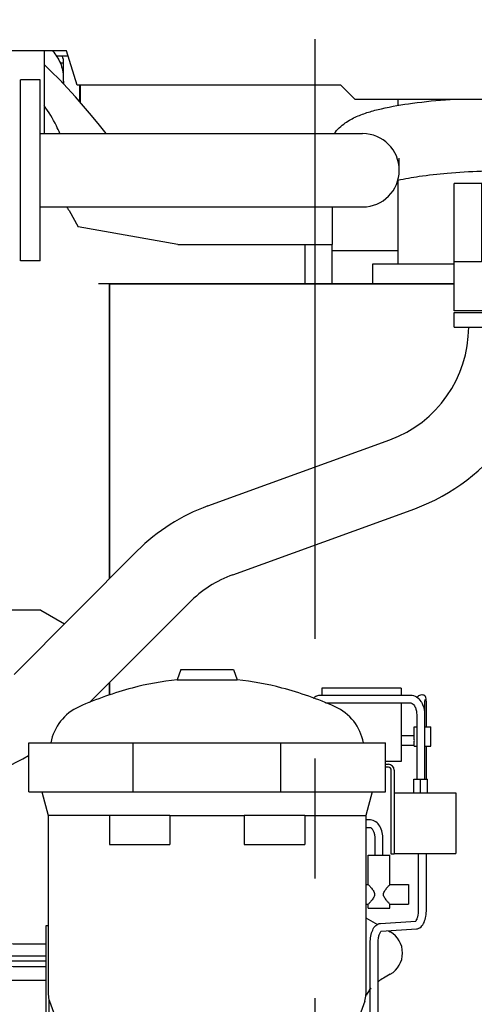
# Model space of a CAD drawing. Header units: millimetres. Extents: x 0 to 1189, y 0 to 841.
# Tile 86 of 131: x 410 to 429, y 491 to 531. Entities that reach past the tile are written whole.
import ezdxf
from ezdxf.enums import TextEntityAlignment as Align

# ---------------------------------------------------------------- set-up
doc = ezdxf.new("R2010")
doc.units = ezdxf.units.MM
doc.header["$LTSCALE"] = 65.395
doc.linetypes.add('CENTER', pattern=[0.6, 0.375, -0.075, 0.075, -0.075])
doc.layers.get('0').update_dxf_attribs({"linetype": 'CONTINUOUS'})
for name, color, linetype in [('25007_060000_IMO-2_SKL_PBL1026', 7, 'CONTINUOUS'), ('25007_060000_IMO-2_SKL_PBL1027', 7, 'CONTINUOUS'), ('25007_060000_IMO-2_SKL_PBL1028', 7, 'CONTINUOUS'), ('25007_060000_IMO-2_SKL_PBL1029', 7, 'CONTINUOUS'), ('25007_060000_IMO-2_SKL_PBL1030', 7, 'CONTINUOUS'), ('25007_060000_IMO-2_SKL_PBL1031', 7, 'CONTINUOUS'), ('25007_060000_IMO-2_SKL_PBL1032', 7, 'CONTINUOUS'), ('25007_060000_IMO-2_SKL_PBL1033', 7, 'CONTINUOUS'), ('25007_060000_IMO-2_SKL_PBL1034', 7, 'CONTINUOUS'), ('25007_060000_IMO-2_SKL_PBL1035', 7, 'CONTINUOUS'), ('25007_060000_IMO-2_SKL_PBL1037', 7, 'CONTINUOUS'), ('25007_060000_IMO-2_SKL_PBL1039', 7, 'CONTINUOUS'), ('25007_060000_IMO-2_SKL_PBL1041', 7, 'CONTINUOUS'), ('25007_060000_IMO-2_SKL_PBL1043', 7, 'CONTINUOUS'), ('25007_060000_IMO-2_SKL_PBL1044', 7, 'CONTINUOUS'), ('25007_060000_IMO-2_SKL_PBL1045', 7, 'CONTINUOUS'), ('25007_060000_TLKGS_KGS_V_ABL851', 7, 'CONTINUOUS'), ('25007_061000_TLKGS_KGS_V_ABL893', 7, 'CONTINUOUS'), ('25007_062000_TLKGS_KGS_TL_V_ABL852', 7, 'CONTINUOUS'), ('25007_116500_03_SIMPLE1_A_ABL1036', 7, 'CONTINUOUS'), ('25007_116500_03_SIMPLE1_T1_A_PBL1071', 7, 'CONTINUOUS'), ('25007_452000_10_SIMPLE1_A_ABL1013', 7, 'CONTINUOUS'), ('25007_452000_10_SIMPLE1_T1_A_PBL1014', 7, 'CONTINUOUS'), ('25007_634500_05_SIMPLE1_A_ABL1010', 7, 'CONTINUOUS'), ('25007_641000_05_SIMPLE1_E_ABL894', 7, 'CONTINUOUS'), ('25007_644000_01_SIMPLE1_C_ABL951', 7, 'CONTINUOUS'), ('25007_644000_01_SIMPLE1_T1_C_PBL952', 7, 'CONTINUOUS'), ('25007_644000_02_SIMPLE1_C_ABL993', 7, 'CONTINUOUS'), ('25007_644000_02_SIMPLE1_T1_C_PBL994', 7, 'CONTINUOUS'), ('25007_724700_04_SIMPLE1_A_ABL853', 7, 'CONTINUOUS'), ('25007_725500_29_SIMPLE1_X#AF1_ABL857', 7, 'CONTINUOUS'), ('25007_728000_05_SIMPLE1_F_ABL863', 7, 'CONTINUOUS'), ('25007_728000_05_SIMPLE1_T1_F_PBL864', 7, 'CONTINUOUS'), ('25007_765000_05_SIMPLE1_T1_X_PBL972', 7, 'CONTINUOUS'), ('25007_765000_05_SIMPLE1_X_ABL971', 7, 'CONTINUOUS'), ('25007_766000_04_SIMPLE1_X_ABL1042', 7, 'CONTINUOUS'), ('25007_833000_15_SIMPLE1_D_ABL859', 7, 'CONTINUOUS'), ('25007_833000_15_SIMPLE1_T1_D_PBL907', 7, 'CONTINUOUS'), ('25007_833000_15_SIMPLE1_T2_D_PBL1073', 7, 'CONTINUOUS'), ('25007_833000_15_SIMPLE1_T7_D_PBL1006', 7, 'CONTINUOUS'), ('25007_833200_01_SIMPLE1_X_ABL855', 7, 'CONTINUOUS'), ('25007_836000_01_SIMPLE1_C_ABL1040', 7, 'CONTINUOUS'), ('25007_884500_27_SIMPLE1_X_ABL1038', 7, 'CONTINUOUS'), ('25087_000000_IMO-2_SKL_PBL1048', 7, 'CONTINUOUS'), ('25087_000000_IMO-2_SKL_PBL1049', 7, 'CONTINUOUS'), ('25087_000000_IMO-2_SKL_PBL1051', 7, 'CONTINUOUS'), ('25087_000000_IMO-2_SKL_PBL1053', 7, 'CONTINUOUS'), ('25087_000000_IMO-2_SKL_PBL1054', 7, 'CONTINUOUS'), ('25087_000000_IMO-2_SKL_PBL1055', 7, 'CONTINUOUS'), ('25087_000000_IMO-2_SKL_PBL1057', 7, 'CONTINUOUS'), ('25087_000000_TLKGS_MARKETING_ABL846', 7, 'CONTINUOUS'), ('25087_000000_TRENNSTELLEN_TLKGS_PBL1046', 7, 'CONTINUOUS'), ('25087_030000_TLKGS_V_ABL847', 7, 'CONTINUOUS'), ('25087_100000_TLKGS_V_ABL1023', 7, 'CONTINUOUS'), ('25087_111000_21_SIMPLE1_A_ABL1024', 7, 'CONTINUOUS'), ('25087_111000_21_SIMPLE1_T1_A_PBL1025', 7, 'CONTINUOUS'), ('25087_111200_24_SIMPLE1_X_ABL1047', 7, 'CONTINUOUS'), ('25087_122000_01_SIMPLE1_D_ABL1050', 7, 'CONTINUOUS'), ('25087_171000_21_SIMPLE1_A_ABL1052', 7, 'CONTINUOUS'), ('25087_700000_TLKGS_V_ABL848', 7, 'CONTINUOUS'), ('25087_727000_27_SIMPLE1_B_ABL849', 7, 'CONTINUOUS'), ('25087_727000_27_SIMPLE1_T1_B_PBL850', 7, 'CONTINUOUS'), ('25087_727200_01_SIMPLE1_X_ABL1056', 7, 'CONTINUOUS'), ('8M25C_GENSET_KPL_GRUNDRAHMEN_ABL933', 7, 'CONTINUOUS'), ('8M25C_GENSET_KPL_VERROHRUNG_ABL866', 7, 'CONTINUOUS'), ('new_view_5_VBL843', 7, 'CONTINUOUS')]:
    doc.layers.add(name, color=color, linetype=linetype)
doc.styles.get("Standard").update_dxf_attribs({"font": 'txt', "width": 0.6})
doc.dimstyles.new('DIMSTYLE_2', dxfattribs={"dimtxt": 3.5, "dimasz": 3.5, "dimexe": 1.8, "dimexo": 0, "dimgap": 0.875, "dimtad": 1, "dimlfac": 25, "dimdsep": 46, "dimtxsty": 'Standard', "dimblk": '_FILLED', "dimblk1": '_FILLED', "dimblk2": '_FILLED', "dimcen": 0.09, "dimadec": 0, "dimazin": 0, "dimtp": 2, "dimtm": 2, "dimtfac": 1, "dimtofl": 0, "dimtmove": 0, "dimatfit": 3, "dimldrblk": '_FILLED', "dimfxl": 1, "dimtolj": 1, "dimarcsym": 0})

# ---------------------------------------------------------------- blocks, each defined once
blk = doc.blocks.new('_FILLED')
at = {"color": 0, "linetype": 'ByBlock'}
blk.add_solid([(0, 0), (-1, 0.167), (-1, -0.167)], dxfattribs=at)
blk = doc.blocks.new('*D10')
at = {"color": 2, "linetype": 'Continuous'}
for p, q in [((371.92, 584.92), (371.92, 596.714)), ((560, 530.6), (560, 596.714)), ((371.92, 594.914), (465.96, 594.914)), ((560, 594.914), (465.96, 594.914))]:
    blk.add_line(p, q, dxfattribs=at)
at = {"color": 2, "linetype": 'Continuous', "xscale": 3.5, "yscale": 3.5, "zscale": 3.5, "rotation": 180}
blk.add_blockref('_FILLED', (371.92, 594.914), dxfattribs=at)
at = {"color": 2, "linetype": 'Continuous', "xscale": 3.5, "yscale": 3.5, "zscale": 3.5}
blk.add_blockref('_FILLED', (560, 594.914), dxfattribs=at)
at = {"color": 2, "linetype": 'Continuous', "width": 0.690476}
blk.add_text('4702', height=3.5, dxfattribs=at).set_placement((465.96, 595.789), align=Align.CENTER)
blk = doc.blocks.new('25087_727000_27_SIMPLE1_T1_B_PBL850', base_point=(472.175, 552.173))
at = {"layer": '25087_727000_27_SIMPLE1_T1_B_PBL850', "color": 7, "linetype": 'Continuous'}
for p, q in [((412.238, 530.121), (406.955, 530.121)), ((412.672, 528.725), (412.238, 530.121)), ((423.463, 528.725), (412.672, 528.725)), ((424.048, 528.14), (423.463, 528.725)), ((429.69, 528.14), (424.048, 528.14))]:
    blk.add_line(p, q, dxfattribs=at)
blk = doc.blocks.new('25087_000000_IMO-2_SKL_PBL1055', base_point=(496.94, 491.1))
at = {"layer": '25087_000000_IMO-2_SKL_PBL1055', "color": 40, "linetype": 'Continuous'}
for p, q in [((414, 508.532), (414, 520.6)), ((414, 520.6), (428.1, 520.6)), ((414, 503.772), (414, 504.284))]:
    blk.add_line(p, q, dxfattribs=at)
blk = doc.blocks.new('25087_727000_27_SIMPLE1_B_ABL849', base_point=(476.275, 519.393))
at = {"layer": '25087_000000_IMO-2_SKL_PBL1055'}
blk.add_blockref('25087_000000_IMO-2_SKL_PBL1055', (496.94, 491.1), dxfattribs=at)
at = {"layer": '25087_727000_27_SIMPLE1_T1_B_PBL850'}
blk.add_blockref('25087_727000_27_SIMPLE1_T1_B_PBL850', (472.175, 552.173), dxfattribs=at)
blk = doc.blocks.new('25087_000000_IMO-2_SKL_PBL1057', base_point=(496.94, 491.1))
at = {"layer": '25087_000000_IMO-2_SKL_PBL1057', "color": 40, "linetype": 'Continuous'}
for p, q in [((414, 508.532), (414, 520.6)), ((414, 520.6), (428.1, 520.6)), ((414, 503.772), (414, 504.284))]:
    blk.add_line(p, q, dxfattribs=at)
blk = doc.blocks.new('25087_727200_01_SIMPLE1_X_ABL1056', base_point=(496.94, 494.3801))
at = {"layer": '25087_000000_IMO-2_SKL_PBL1057'}
blk.add_blockref('25087_000000_IMO-2_SKL_PBL1057', (496.94, 491.1), dxfattribs=at)
blk = doc.blocks.new('25087_700000_TLKGS_V_ABL848', base_point=(476.275, 519.393))
at = {"layer": '25087_727000_27_SIMPLE1_B_ABL849'}
blk.add_blockref('25087_727000_27_SIMPLE1_B_ABL849', (476.275, 519.393), dxfattribs=at)
at = {"layer": '25087_727200_01_SIMPLE1_X_ABL1056'}
blk.add_blockref('25087_727200_01_SIMPLE1_X_ABL1056', (496.94, 494.38), dxfattribs=at)
blk = doc.blocks.new('25087_111000_21_SIMPLE1_T1_A_PBL1025', base_point=(497.3, 491.1))
at = {"layer": '25087_111000_21_SIMPLE1_T1_A_PBL1025', "color": 7, "linetype": 'Continuous'}
for p, q in [((414, 520.6), (414, 508.532)), ((428.1, 520.6), (414, 520.6)), ((414, 504.284), (414, 503.772))]:
    blk.add_line(p, q, dxfattribs=at)
blk = doc.blocks.new('25087_111000_21_SIMPLE1_A_ABL1024', base_point=(497.3, 494.38))
at = {"layer": '25087_111000_21_SIMPLE1_T1_A_PBL1025'}
blk.add_blockref('25087_111000_21_SIMPLE1_T1_A_PBL1025', (497.3, 491.1), dxfattribs=at)
blk = doc.blocks.new('25087_000000_IMO-2_SKL_PBL1048', base_point=(496.94, 491.1))
at = {"layer": '25087_000000_IMO-2_SKL_PBL1048', "color": 40, "linetype": 'Continuous'}
for p, q in [((414, 508.532), (414, 520.6)), ((414, 520.6), (428.1, 520.6)), ((414, 503.772), (414, 504.284))]:
    blk.add_line(p, q, dxfattribs=at)
blk = doc.blocks.new('25087_111200_24_SIMPLE1_X_ABL1047', base_point=(496.94, 491.1))
at = {"layer": '25087_000000_IMO-2_SKL_PBL1048'}
blk.add_blockref('25087_000000_IMO-2_SKL_PBL1048', (496.94, 491.1), dxfattribs=at)
blk = doc.blocks.new('25087_000000_IMO-2_SKL_PBL1051', base_point=(496.94, 491.1))
at = {"layer": '25087_000000_IMO-2_SKL_PBL1051', "color": 40, "linetype": 'Continuous'}
for p, q in [((414, 508.532), (414, 520.6)), ((414, 520.6), (428.1, 520.6)), ((414, 503.772), (414, 504.284))]:
    blk.add_line(p, q, dxfattribs=at)
blk = doc.blocks.new('25087_122000_01_SIMPLE1_D_ABL1050', base_point=(496.94, 491.1))
at = {"layer": '25087_000000_IMO-2_SKL_PBL1051'}
blk.add_blockref('25087_000000_IMO-2_SKL_PBL1051', (496.94, 491.1), dxfattribs=at)
blk = doc.blocks.new('25087_000000_IMO-2_SKL_PBL1053', base_point=(496.94, 491.1))
at = {"layer": '25087_000000_IMO-2_SKL_PBL1053', "color": 40, "linetype": 'Continuous'}
for p, q in [((414, 508.532), (414, 520.6)), ((414, 520.6), (428.1, 520.6)), ((414, 503.772), (414, 504.284))]:
    blk.add_line(p, q, dxfattribs=at)
blk = doc.blocks.new('25087_171000_21_SIMPLE1_A_ABL1052', base_point=(496.94, 494.38))
at = {"layer": '25087_000000_IMO-2_SKL_PBL1053'}
blk.add_blockref('25087_000000_IMO-2_SKL_PBL1053', (496.94, 491.1), dxfattribs=at)
blk = doc.blocks.new('25087_100000_TLKGS_V_ABL1023', base_point=(497.3, 494.3801))
at = {"layer": '25087_111000_21_SIMPLE1_A_ABL1024'}
blk.add_blockref('25087_111000_21_SIMPLE1_A_ABL1024', (497.3, 494.3801), dxfattribs=at)
at = {"layer": '25087_111200_24_SIMPLE1_X_ABL1047'}
blk.add_blockref('25087_111200_24_SIMPLE1_X_ABL1047', (496.94, 491.1), dxfattribs=at)
at = {"layer": '25087_122000_01_SIMPLE1_D_ABL1050'}
blk.add_blockref('25087_122000_01_SIMPLE1_D_ABL1050', (496.94, 491.1), dxfattribs=at)
at = {"layer": '25087_171000_21_SIMPLE1_A_ABL1052'}
blk.add_blockref('25087_171000_21_SIMPLE1_A_ABL1052', (496.94, 494.3801), dxfattribs=at)
blk = doc.blocks.new('25087_030000_TLKGS_V_ABL847', base_point=(476.635, 519.393))
at = {"layer": '25087_100000_TLKGS_V_ABL1023'}
blk.add_blockref('25087_100000_TLKGS_V_ABL1023', (497.3, 494.38), dxfattribs=at)
at = {"layer": '25087_700000_TLKGS_V_ABL848'}
blk.add_blockref('25087_700000_TLKGS_V_ABL848', (476.275, 519.393), dxfattribs=at)
blk = doc.blocks.new('25007_060000_IMO-2_SKL_PBL1035', base_point=(431.1, 491.1))
at = {"layer": '25007_060000_IMO-2_SKL_PBL1035', "color": 40, "linetype": 'Continuous'}
for p, q in [((414, 508.532), (414, 520.6)), ((414, 520.6), (428.1, 520.6)), ((414, 503.772), (414, 504.284))]:
    blk.add_line(p, q, dxfattribs=at)
blk = doc.blocks.new('25007_724700_04_SIMPLE1_A_ABL853', base_point=(400.861, 505.421))
at = {"layer": '25007_060000_IMO-2_SKL_PBL1035'}
blk.add_blockref('25007_060000_IMO-2_SKL_PBL1035', (431.1, 491.1), dxfattribs=at)
blk = doc.blocks.new('25007_060000_IMO-2_SKL_PBL1033', base_point=(431.1, 491.1))
at = {"layer": '25007_060000_IMO-2_SKL_PBL1033', "color": 40, "linetype": 'Continuous'}
for p, q in [((414, 508.532), (414, 520.6)), ((414, 520.6), (428.1, 520.6)), ((414, 503.772), (414, 504.284))]:
    blk.add_line(p, q, dxfattribs=at)
blk = doc.blocks.new('25007_833200_01_SIMPLE1_X_ABL855', base_point=(414.527, 491.1))
at = {"layer": '25007_060000_IMO-2_SKL_PBL1033'}
blk.add_blockref('25007_060000_IMO-2_SKL_PBL1033', (431.1, 491.1), dxfattribs=at)
blk = doc.blocks.new('25007_060000_IMO-2_SKL_PBL1032', base_point=(431.1, 491.1))
at = {"layer": '25007_060000_IMO-2_SKL_PBL1032', "color": 40, "linetype": 'Continuous'}
for p, q in [((414, 508.532), (414, 520.6)), ((414, 520.6), (428.1, 520.6)), ((414, 503.772), (414, 504.284))]:
    blk.add_line(p, q, dxfattribs=at)
blk = doc.blocks.new('25007_725500_29_SIMPLE1_X#AF1_ABL857', base_point=(409.171, 519.239))
at = {"layer": '25007_060000_IMO-2_SKL_PBL1032'}
blk.add_blockref('25007_060000_IMO-2_SKL_PBL1032', (431.1, 491.1), dxfattribs=at)
blk = doc.blocks.new('25007_833000_15_SIMPLE1_T1_D_PBL907', base_point=(415.05, 508.696))
at = {"layer": '25007_833000_15_SIMPLE1_T1_D_PBL907', "color": 7, "linetype": 'Continuous'}
for p, q in [((428.1, 518.816), (428.1, 519.416)), ((428.1, 519.416), (432.3, 519.416)), ((428.1, 518.816), (432.3, 518.816)), ((418.028, 511.513), (425.472, 514.215)), ((419.052, 508.693), (426.496, 511.395)), ((410.093, 504.616), (415.131, 509.666)), ((413.179, 503.46), (417.255, 507.547))]:
    blk.add_line(p, q, dxfattribs=at)
for centre, radius, start, end in [((423.8, 518.821), 4.9, 289.9548, 359.9405), ((423.8, 518.821), 7.9, 289.9548, 359.9631), ((420.724, 504.087), 7.9, 109.9548, 135.0723), ((420.724, 504.087), 4.9, 109.9548, 135.0723), ((406.624, 508.076), 7.9, 270, 300.8558)]:
    blk.add_arc(centre, radius, start, end, dxfattribs=at)
blk = doc.blocks.new('25007_833000_15_SIMPLE1_T7_D_PBL1006', base_point=(420.78, 525.24))
at = {"layer": '25007_833000_15_SIMPLE1_T7_D_PBL1006', "color": 7, "linetype": 'Continuous'}
for p, q in [((410.36, 521.54), (410.36, 528.94)), ((411.16, 528.94), (410.36, 528.94)), ((411.16, 521.54), (411.16, 528.94)), ((411.16, 526.74), (424.36, 526.74)), ((425.86, 525.24), (425.86, 525.732)), ((411.16, 523.74), (424.36, 523.74)), ((411.16, 521.54), (410.36, 521.54))]:
    blk.add_line(p, q, dxfattribs=at)
blk.add_arc((424.36, 525.24), 1.5, 270, 90, dxfattribs=at)
for points, knots in [([(423.197, 526.74), (423.321, 526.909), (423.608, 527.179), (424.101, 527.446), (424.604, 527.628), (425.366, 527.827), (426.482, 528.011), (427.424, 528.103), (427.938, 528.141)], [0, 0, 0, 0, 0.123782, 0.228956, 0.330665, 0.439729, 0.694982, 1, 1, 1, 1]), ([(425.795, 524.835), (426.083, 524.902), (426.759, 525.016), (428.36, 525.188), (429.674, 525.236), (430.6, 525.24)], [0, 0, 0, 0, 0.184223, 0.424856, 1, 1, 1, 1])]:
    blk.add_open_spline(points, degree=3, knots=knots, dxfattribs=at)
blk = doc.blocks.new('25007_060000_IMO-2_SKL_PBL1034', base_point=(431.1, 491.1))
at = {"layer": '25007_060000_IMO-2_SKL_PBL1034', "color": 40, "linetype": 'Continuous'}
for p, q in [((414, 508.532), (414, 520.6)), ((414, 520.6), (428.1, 520.6)), ((414, 503.772), (414, 504.284))]:
    blk.add_line(p, q, dxfattribs=at)
blk = doc.blocks.new('25007_833000_15_SIMPLE1_T2_D_PBL1073', base_point=(430.2, 522.096))
at = {"layer": '25007_833000_15_SIMPLE1_T2_D_PBL1073', "color": 7, "linetype": 'Continuous'}
for p, q in [((428.1, 519.496), (428.1, 524.696)), ((432.3, 524.696), (428.1, 524.696)), ((429.22, 524.696), (429.22, 521.496)), ((432.3, 519.496), (432.3, 524.696)), ((429.22, 521.496), (428.1, 521.496)), ((432.3, 519.496), (428.1, 519.496))]:
    blk.add_line(p, q, dxfattribs=at)
blk = doc.blocks.new('25007_833000_15_SIMPLE1_D_ABL859', base_point=(415.74, 495.27))
at = {"layer": '25007_060000_IMO-2_SKL_PBL1034'}
blk.add_blockref('25007_060000_IMO-2_SKL_PBL1034', (431.1, 491.1), dxfattribs=at)
at = {"layer": '25007_833000_15_SIMPLE1_T1_D_PBL907'}
blk.add_blockref('25007_833000_15_SIMPLE1_T1_D_PBL907', (415.05, 508.696), dxfattribs=at)
at = {"layer": '25007_833000_15_SIMPLE1_T2_D_PBL1073'}
blk.add_blockref('25007_833000_15_SIMPLE1_T2_D_PBL1073', (430.2, 522.096), dxfattribs=at)
at = {"layer": '25007_833000_15_SIMPLE1_T7_D_PBL1006'}
blk.add_blockref('25007_833000_15_SIMPLE1_T7_D_PBL1006', (420.78, 525.24), dxfattribs=at)
blk = doc.blocks.new('25007_728000_05_SIMPLE1_T1_F_PBL864', base_point=(403.219, 517.858))
at = {"layer": '25007_728000_05_SIMPLE1_T1_F_PBL864', "color": 7, "linetype": 'Continuous'}
for p, q in [((411.32, 530.121), (411.32, 526.74)), ((412.105, 529.028), (412.11, 528.78)), ((413.856, 526.74), (413.584, 527.082)), ((423.118, 523.74), (423.118, 522.2)), ((412.343, 523.589), (412.714, 522.921)), ((416.8, 522.2), (412.714, 522.921)), ((416.8, 522.2), (416.92, 522.2)), ((416.92, 522.2), (423.118, 522.2)), ((422, 520.6), (422, 522.2)), ((423.118, 520.6), (423.118, 522.2)), ((414, 520.6), (413.541, 520.6)), ((411.184, 507.24), (406, 507.24)), ((411.184, 507.24), (412.153, 506.681))]:
    blk.add_line(p, q, dxfattribs=at)
blk.add_lwpolyline([(413.584, 527.082), (413.266, 527.475), (412.938, 527.864), (412.608, 528.242), (412.277, 528.605), (411.944, 528.954), (411.614, 529.284), (411.32, 529.562)], dxfattribs=at)
blk.add_arc((405.346, 519.711), 8, 29, 30.1436, dxfattribs=at)
for points, knots in [([(411.662, 530.122), (411.799, 529.978), (412.021, 529.632), (412.102, 529.229), (412.105, 529.028)], [0, 0, 0, 0, 0.497757, 1, 1, 1, 1]), ([(411.964, 526.741), (411.92, 526.849), (411.741, 527.249), (411.511, 527.626), (411.32, 527.884)], [0, 0, 0, 0, 0.266822, 1, 1, 1, 1])]:
    blk.add_open_spline(points, degree=3, knots=knots, dxfattribs=at)
blk = doc.blocks.new('25007_060000_IMO-2_SKL_PBL1044', base_point=(431.1, 491.1))
at = {"layer": '25007_060000_IMO-2_SKL_PBL1044', "color": 40, "linetype": 'Continuous'}
for p, q in [((414, 508.532), (414, 520.6)), ((414, 520.6), (428.1, 520.6)), ((414, 503.772), (414, 504.284))]:
    blk.add_line(p, q, dxfattribs=at)
blk = doc.blocks.new('25007_728000_05_SIMPLE1_F_ABL863', base_point=(415.76, 496.9))
at = {"layer": '25007_060000_IMO-2_SKL_PBL1044'}
blk.add_blockref('25007_060000_IMO-2_SKL_PBL1044', (431.1, 491.1), dxfattribs=at)
at = {"layer": '25007_728000_05_SIMPLE1_T1_F_PBL864'}
blk.add_blockref('25007_728000_05_SIMPLE1_T1_F_PBL864', (403.219, 517.858), dxfattribs=at)
blk = doc.blocks.new('25007_060000_IMO-2_SKL_PBL1037', base_point=(431.1, 491.1))
at = {"layer": '25007_060000_IMO-2_SKL_PBL1037', "color": 40, "linetype": 'Continuous'}
for p, q in [((414, 508.532), (414, 520.6)), ((414, 520.6), (428.1, 520.6)), ((414, 503.772), (414, 504.284))]:
    blk.add_line(p, q, dxfattribs=at)
blk = doc.blocks.new('25007_116500_03_SIMPLE1_T1_A_PBL1071', base_point=(427.353, 536.2))
at = {"layer": '25007_116500_03_SIMPLE1_T1_A_PBL1071', "color": 7, "linetype": 'Continuous'}
for p, q in [((429.69, 551.8), (429.946, 551.8)), ((429.69, 551), (429.946, 551)), ((425.801, 528.14), (425.801, 527.891)), ((429.401, 525.216), (429.401, 524.696)), ((425.801, 524.835), (425.801, 521.4)), ((424.76, 521.4), (424.76, 520.6)), ((428.1, 521.4), (424.76, 521.4))]:
    blk.add_line(p, q, dxfattribs=at)
blk = doc.blocks.new('25007_116500_03_SIMPLE1_A_ABL1036', base_point=(431.1, 507.16))
at = {"layer": '25007_060000_IMO-2_SKL_PBL1037'}
blk.add_blockref('25007_060000_IMO-2_SKL_PBL1037', (431.1, 491.1), dxfattribs=at)
at = {"layer": '25007_116500_03_SIMPLE1_T1_A_PBL1071'}
blk.add_blockref('25007_116500_03_SIMPLE1_T1_A_PBL1071', (427.3528, 536.2), dxfattribs=at)
blk = doc.blocks.new('25007_062000_TLKGS_KGS_TL_V_ABL852', base_point=(400.861, 519.239))
at = {"layer": '25007_116500_03_SIMPLE1_A_ABL1036'}
blk.add_blockref('25007_116500_03_SIMPLE1_A_ABL1036', (431.1, 507.16), dxfattribs=at)
at = {"layer": '25007_724700_04_SIMPLE1_A_ABL853'}
blk.add_blockref('25007_724700_04_SIMPLE1_A_ABL853', (400.861, 505.421), dxfattribs=at)
at = {"layer": '25007_725500_29_SIMPLE1_X#AF1_ABL857'}
blk.add_blockref('25007_725500_29_SIMPLE1_X#AF1_ABL857', (409.171, 519.239), dxfattribs=at)
at = {"layer": '25007_728000_05_SIMPLE1_F_ABL863'}
blk.add_blockref('25007_728000_05_SIMPLE1_F_ABL863', (415.76, 496.9), dxfattribs=at)
at = {"layer": '25007_833000_15_SIMPLE1_D_ABL859'}
blk.add_blockref('25007_833000_15_SIMPLE1_D_ABL859', (415.74, 495.27), dxfattribs=at)
at = {"layer": '25007_833200_01_SIMPLE1_X_ABL855'}
blk.add_blockref('25007_833200_01_SIMPLE1_X_ABL855', (414.527, 491.1), dxfattribs=at)
blk = doc.blocks.new('25007_060000_IMO-2_SKL_PBL1029', base_point=(431.1, 491.1))
at = {"layer": '25007_060000_IMO-2_SKL_PBL1029', "color": 40, "linetype": 'Continuous'}
for p, q in [((414, 508.532), (414, 520.6)), ((414, 520.6), (428.1, 520.6)), ((414, 503.772), (414, 504.284))]:
    blk.add_line(p, q, dxfattribs=at)
blk = doc.blocks.new('25007_641000_05_SIMPLE1_E_ABL894', base_point=(421.7, 491.1))
at = {"layer": '25007_060000_IMO-2_SKL_PBL1029'}
blk.add_blockref('25007_060000_IMO-2_SKL_PBL1029', (431.1, 491.1), dxfattribs=at)
blk = doc.blocks.new('25007_644000_01_SIMPLE1_T1_C_PBL952', base_point=(407.782, 486.811))
at = {"layer": '25007_644000_01_SIMPLE1_T1_C_PBL952', "color": 7, "linetype": 'Continuous'}
for p, q in [((407.94, 492.744), (407.935, 492.747)), ((411.52, 490.296), (411.52, 485.856)), ((411.52, 490.296), (411.885, 490.296)), ((409.9, 489.447), (409.9, 489.785)), ((411.4, 485.856), (411.4, 489.312)), ((411.4, 489.312), (411.52, 489.312)), ((410.12, 488.81), (411.4, 488.81)), ((409.573, 488.072), (411.4, 488.072)), ((409.312, 487.505), (409.239, 487.544)), ((409.575, 487.616), (409.369, 487.727)), ((410.312, 487.427), (411.4, 487.427)), ((410.312, 487.173), (411.4, 487.173)), ((404.22, 484.242), (404.22, 486.616)), ((409.232, 486.765), (409.312, 486.765)), ((410.312, 486.765), (411.4, 486.765)), ((404.78, 484.362), (404.78, 486.357)), ((407.88, 480.952), (407.88, 486.467)), ((404.22, 483.272), (404.22, 483.842)), ((403.685, 483.704), (404.22, 483.519)), ((404.78, 483.447), (404.78, 483.722)), ((404.86, 483.482), (404.86, 483.62)), ((404.22, 483.272), (404.741, 483.272)), ((404.78, 483.002), (404.78, 483.239)), ((404.86, 483.082), (404.86, 483.193)), ((407.745, 481.125), (407.745, 482.781)), ((407.745, 481.392), (407.88, 481.392)), ((407.88, 480.952), (408.432, 480.952))]:
    blk.add_line(p, q, dxfattribs=at)
for centre, radius, start, end in [((406.291, 489.328), 3.794, 58.1663, 64.2327), ((406.848, 489.784), 3.052, 0.0145, 9.6361), ((452.051, 483.49), 47.192, 176.5834, 178.9434), ((448.127, 483.579), 43.268, 178.9654, 179.1267), ((441.02, 483.619), 36.16, 179.8398, 179.9989), ((406.865, 481.122), 0.88, 343.7326, 360)]:
    blk.add_arc(centre, radius, start, end, dxfattribs=at)
for points, knots in [([(409.021, 487.615), (409.295, 487.908), (409.742, 488.59), (409.9, 489.392), (409.9, 489.785)], [0, 0, 0, 0, 0.505883, 1, 1, 1, 1]), ([(409.238, 487.532), (409.448, 487.806), (409.783, 488.419), (409.9, 489.108), (409.9, 489.447)], [0, 0, 0, 0, 0.504535, 1, 1, 1, 1]), ([(409.847, 488.908), (409.902, 488.861), (409.997, 488.818), (410.095, 488.81), (410.12, 488.81)], [0, 0, 0, 0, 0.744391, 1, 1, 1, 1]), ([(404.041, 487.062), (404.356, 486.857), (405.057, 486.538), (405.818, 486.432), (406.2, 486.432)], [0, 0, 0, 0, 0.495924, 1, 1, 1, 1]), ([(406.2, 486.432), (406.598, 486.432), (407.391, 486.547), (408.116, 486.893), (408.438, 487.114)], [0, 0, 0, 0, 0.504405, 1, 1, 1, 1]), ([(403.68, 486.991), (404.022, 486.703), (404.83, 486.247), (405.742, 486.093), (406.2, 486.093)], [0, 0, 0, 0, 0.494272, 1, 1, 1, 1]), ([(406.2, 486.093), (406.598, 486.093), (407.391, 486.209), (408.116, 486.555), (408.438, 486.776)], [0, 0, 0, 0, 0.504405, 1, 1, 1, 1]), ([(407.745, 482.781), (407.745, 483.036), (407.733, 484.228), (407.676, 485.419), (407.606, 486.353)], [0, 0, 0, 0, 0.214725, 1, 1, 1, 1])]:
    blk.add_open_spline(points, degree=3, knots=knots, dxfattribs=at)
blk = doc.blocks.new('25007_060000_IMO-2_SKL_PBL1030', base_point=(431.1, 491.1))
at = {"layer": '25007_060000_IMO-2_SKL_PBL1030', "color": 40, "linetype": 'Continuous'}
for p, q in [((414, 508.532), (414, 520.6)), ((414, 520.6), (428.1, 520.6)), ((414, 503.772), (414, 504.284))]:
    blk.add_line(p, q, dxfattribs=at)
blk = doc.blocks.new('25007_644000_01_SIMPLE1_C_ABL951', base_point=(425.94, 491.1))
at = {"layer": '25007_060000_IMO-2_SKL_PBL1030'}
blk.add_blockref('25007_060000_IMO-2_SKL_PBL1030', (431.1, 491.1), dxfattribs=at)
at = {"layer": '25007_644000_01_SIMPLE1_T1_C_PBL952'}
blk.add_blockref('25007_644000_01_SIMPLE1_T1_C_PBL952', (407.782, 486.811), dxfattribs=at)
blk = doc.blocks.new('25007_765000_05_SIMPLE1_T1_X_PBL972', base_point=(418.702, 489.956))
at = {"layer": '25007_765000_05_SIMPLE1_T1_X_PBL972', "color": 7, "linetype": 'Continuous'}
for p, q in [((416.912, 504.816), (416.76, 504.392)), ((416.912, 504.816), (419.072, 504.816)), ((419.072, 504.816), (419.224, 504.392)), ((416.76, 504.392), (419.224, 504.392)), ((422.692, 504.051), (422.692, 503.767)), ((425.932, 504.051), (422.692, 504.051)), ((425.932, 504.051), (425.932, 503.767)), ((422.643, 503.767), (426.321, 503.767)), ((426.783, 503.774), (426.727, 503.768)), ((426.797, 503.775), (426.783, 503.774)), ((422.838, 503.447), (426.321, 503.447)), ((425.932, 503.447), (425.932, 501.056)), ((426.572, 502.967), (426.572, 500.327)), ((426.892, 502.969), (426.892, 500.327)), ((426.972, 502.476), (426.972, 502.975)), ((426.472, 501.956), (426.472, 502.476)), ((426.472, 502.476), (426.572, 502.476)), ((426.892, 502.476), (427.152, 502.476)), ((427.152, 501.676), (427.152, 502.476)), ((425.932, 502.116), (426.472, 502.116)), ((410.692, 499.816), (410.692, 501.816)), ((410.692, 501.816), (425.292, 501.816)), ((414.968, 499.816), (414.968, 501.816)), ((421.016, 499.816), (421.016, 501.816)), ((425.292, 499.816), (425.292, 501.816)), ((425.932, 501.716), (426.472, 501.716)), ((426.472, 501.676), (426.472, 501.876)), ((426.472, 501.676), (426.572, 501.676)), ((426.892, 501.676), (427.152, 501.676)), ((426.972, 500.327), (426.972, 501.676)), ((425.932, 501.056), (425.292, 501.056)), ((425.292, 500.936), (425.412, 500.936)), ((425.412, 500.816), (425.292, 500.816)), ((425.532, 497.256), (425.532, 500.696)), ((425.652, 500.696), (425.652, 497.256)), ((426.452, 499.767), (426.452, 500.327)), ((426.452, 500.327), (427.012, 500.327)), ((426.732, 499.767), (426.732, 500.327)), ((427.012, 499.767), (427.012, 500.327)), ((410.692, 499.816), (425.292, 499.816)), ((411.232, 499.816), (411.492, 498.846)), ((424.752, 499.816), (424.492, 498.846)), ((425.652, 499.767), (428.172, 499.767)), ((428.172, 499.767), (428.172, 497.287)), ((411.492, 498.846), (411.492, 491.518)), ((413.992, 498.846), (411.492, 498.846)), ((413.992, 498.856), (413.992, 497.656)), ((413.992, 498.856), (416.461, 498.856)), ((416.473, 498.846), (416.461, 498.856)), ((416.473, 498.846), (416.473, 497.656)), ((416.473, 498.846), (419.511, 498.846)), ((419.523, 498.856), (419.511, 498.846)), ((419.511, 498.846), (419.511, 497.656)), ((419.523, 498.856), (421.992, 498.856)), ((421.992, 498.856), (421.992, 497.656)), ((421.992, 498.846), (424.492, 498.846)), ((424.492, 498.846), (424.492, 491.518)), ((424.683, 498.66), (424.492, 498.662)), ((424.68, 498.34), (424.492, 498.342)), ((413.992, 497.656), (416.473, 497.656)), ((419.511, 497.656), (421.992, 497.656)), ((424.872, 497.216), (424.872, 497.86)), ((425.192, 497.216), (425.192, 497.86)), ((424.592, 496.016), (424.592, 497.216)), ((424.592, 497.216), (425.472, 497.216)), ((425.472, 496.016), (425.472, 497.216)), ((425.652, 497.256), (425.532, 497.256)), ((425.652, 497.287), (428.172, 497.287)), ((426.652, 494.999), (426.652, 497.287)), ((426.972, 494.999), (426.972, 497.287)), ((424.492, 496.016), (424.592, 496.016)), ((425.472, 496.016), (426.232, 496.016)), ((426.232, 496.016), (426.232, 495.216)), ((424.492, 495.216), (424.592, 495.216)), ((424.592, 495.056), (424.592, 495.216)), ((425.472, 495.056), (425.472, 495.216)), ((425.472, 495.216), (426.232, 495.216)), ((424.592, 495.056), (425.472, 495.056)), ((424.492, 494.658), (424.961, 494.388)), ((425.086, 494.428), (426.538, 494.519)), ((425.116, 494.109), (426.558, 494.2)), ((425.413, 494.128), (425.491, 494.082)), ((424.672, 488.532), (424.672, 493.628)), ((424.992, 488.532), (424.992, 493.628)), ((425.492, 492.35), (425.207, 492.185)), ((411.54, 491.245), (411.963, 490.08)), ((424.444, 491.245), (424.021, 490.08))]:
    blk.add_line(p, q, dxfattribs=at)
for centre, radius, start, end in [((417.992, 492.461), 11.995, 95.8954, 104.8001), ((417.992, 492.461), 11.995, 75.1999, 84.1046), ((418.586, 490.213), 14.32, 104.8001, 114.0262), ((417.398, 490.213), 14.32, 65.9738, 75.1999), ((413.578, 501.447), 2.02, 114.0262, 169.4728), ((422.406, 501.447), 2.02, 10.5272, 65.9738), ((426.113, 503.1), 0.432, 32.3628, 32.9543), ((425.412, 500.696), 0.24, 0, 90), ((425.412, 500.696), 0.12, 0, 90), ((424.992, 493.216), 1, 300, 60.0419), ((426.207, 490.453), 2, 120, 126.9449), ((412.292, 491.518), 0.8, 180, 199.9645), ((423.692, 491.518), 0.8, 340.0355, 360), ((426.207, 490.453), 2, 138.8095, 148.706)]:
    blk.add_arc(centre, radius, start, end, dxfattribs=at)
blk.add_ellipse((426.133, 501.916), major_axis=(0.346, 0), ratio=0.57735, start_param=6.08285, end_param=6.48352, dxfattribs=at)
for points, knots in [([(422.339, 503.648), (422.381, 503.684), (422.477, 503.745), (422.589, 503.767), (422.643, 503.767)], [0, 0, 0, 0, 0.505773, 1, 1, 1, 1]), ([(426.321, 503.767), (426.404, 503.767), (426.577, 503.713), (426.697, 503.583), (426.745, 503.509)], [0, 0, 0, 0, 0.485406, 1, 1, 1, 1]), ([(426.727, 503.768), (426.698, 503.765), (426.643, 503.743), (426.607, 503.696), (426.596, 503.67)], [0, 0, 0, 0, 0.506084, 1, 1, 1, 1]), ([(426.972, 502.975), (426.972, 503.071), (426.972, 503.209), (426.969, 503.382), (426.968, 503.484), (426.965, 503.561), (426.963, 503.636), (426.932, 503.735), (426.845, 503.776), (426.797, 503.775)], [0, 0, 0, 0, 0.325534, 0.466489, 0.582853, 0.66946, 0.727947, 0.838178, 1, 1, 1, 1]), ([(426.901, 503.582), (426.903, 503.602), (426.896, 503.502), (426.897, 503.461), (426.894, 503.338), (426.893, 503.182), (426.892, 503.042), (426.892, 502.969)], [0, 0, 0, 0, 0.098203, 0.199508, 0.326828, 0.64096, 1, 1, 1, 1]), ([(426.321, 503.447), (426.332, 503.447), (426.399, 503.436), (426.449, 503.378), (426.478, 503.331)], [0, 0, 0, 0, 0.168402, 1, 1, 1, 1]), ([(426.478, 503.331), (426.493, 503.307), (426.551, 503.195), (426.572, 503.066), (426.572, 502.967)], [0, 0, 0, 0, 0.221535, 1, 1, 1, 1]), ([(426.745, 503.509), (426.769, 503.471), (426.857, 503.304), (426.892, 503.111), (426.892, 502.967)], [0, 0, 0, 0, 0.238432, 1, 1, 1, 1]), ([(424.872, 497.86), (424.872, 497.986), (424.844, 498.159), (424.743, 498.31), (424.694, 498.34), (424.68, 498.34)], [0, 0, 0, 0, 0.703964, 0.919294, 1, 1, 1, 1]), ([(425.192, 497.86), (425.192, 497.958), (425.171, 498.148), (425.078, 498.403), (424.918, 498.601), (424.759, 498.659), (424.683, 498.66)], [0, 0, 0, 0, 0.284257, 0.546251, 0.780028, 1, 1, 1, 1]), ([(424.592, 496.016), (424.603, 496.004), (424.639, 495.964), (424.708, 495.884), (424.798, 495.773), (424.849, 495.671), (424.849, 495.616)], [0, 0, 0, 0, 0.097647, 0.339837, 0.655065, 1, 1, 1, 1]), ([(425.215, 495.616), (425.215, 495.671), (425.266, 495.773), (425.356, 495.884), (425.425, 495.964), (425.461, 496.004), (425.472, 496.016)], [0, 0, 0, 0, 0.344935, 0.660164, 0.902353, 1, 1, 1, 1]), ([(424.849, 495.616), (424.849, 495.561), (424.798, 495.459), (424.708, 495.348), (424.639, 495.268), (424.603, 495.228), (424.592, 495.216)], [0, 0, 0, 0, 0.344935, 0.660163, 0.902353, 1, 1, 1, 1]), ([(425.472, 495.216), (425.461, 495.228), (425.425, 495.268), (425.356, 495.348), (425.266, 495.459), (425.215, 495.561), (425.215, 495.616)], [0, 0, 0, 0, 0.097647, 0.339837, 0.655065, 1, 1, 1, 1]), ([(426.533, 494.523), (426.55, 494.539), (426.582, 494.595), (426.637, 494.751), (426.652, 494.896), (426.652, 494.999)], [0, 0, 0, 0, 0.140371, 0.378355, 1, 1, 1, 1]), ([(426.558, 494.2), (426.628, 494.204), (426.768, 494.275), (426.888, 494.477), (426.957, 494.723), (426.972, 494.904), (426.972, 494.999)], [0, 0, 0, 0, 0.215561, 0.442948, 0.706961, 1, 1, 1, 1]), ([(424.672, 493.628), (424.672, 493.723), (424.687, 493.904), (424.756, 494.151), (424.876, 494.352), (425.016, 494.423), (425.086, 494.428)], [0, 0, 0, 0, 0.293041, 0.557055, 0.784441, 1, 1, 1, 1]), ([(426.527, 494.517), (426.528, 494.518), (426.53, 494.52), (426.532, 494.522), (426.533, 494.523)], [0, 0, 0, 0, 0.411214, 1, 1, 1, 1]), ([(424.992, 493.628), (424.992, 493.688), (424.999, 493.801), (425.03, 493.952), (425.072, 494.053), (425.104, 494.102), (425.118, 494.111)], [0, 0, 0, 0, 0.352594, 0.666958, 0.900713, 1, 1, 1, 1])]:
    blk.add_open_spline(points, degree=3, knots=knots, dxfattribs=at)
blk = doc.blocks.new('25007_060000_IMO-2_SKL_PBL1045', base_point=(431.1, 491.1))
at = {"layer": '25007_060000_IMO-2_SKL_PBL1045', "color": 40, "linetype": 'Continuous'}
for p, q in [((414, 508.532), (414, 520.6)), ((414, 520.6), (428.1, 520.6)), ((414, 503.772), (414, 504.284))]:
    blk.add_line(p, q, dxfattribs=at)
blk = doc.blocks.new('25007_765000_05_SIMPLE1_X_ABL971', base_point=(428.316, 491.1))
at = {"layer": '25007_060000_IMO-2_SKL_PBL1045'}
blk.add_blockref('25007_060000_IMO-2_SKL_PBL1045', (431.1, 491.1), dxfattribs=at)
at = {"layer": '25007_765000_05_SIMPLE1_T1_X_PBL972'}
blk.add_blockref('25007_765000_05_SIMPLE1_T1_X_PBL972', (418.702, 489.956), dxfattribs=at)
blk = doc.blocks.new('25007_644000_02_SIMPLE1_T1_C_PBL994', base_point=(407.728, 493.041))
at = {"layer": '25007_644000_02_SIMPLE1_T1_C_PBL994', "color": 7, "linetype": 'Continuous'}
for p, q in [((409.9, 495.69), (409.9, 496.149)), ((411.4, 489.312), (411.4, 494.336)), ((411.4, 494.336), (411.492, 494.336)), ((409.805, 493.72), (409.385, 494.16)), ((409.12, 493.055), (409.12, 493.841)), ((409.805, 492.98), (409.12, 493.482)), ((410.12, 493.594), (411.4, 493.594)), ((409.805, 492.75), (409.12, 493.253)), ((409.646, 493.096), (411.4, 493.096)), ((410.12, 492.891), (411.4, 492.891)), ((410.12, 492.662), (411.4, 492.662)), ((409.678, 492.109), (411.4, 492.109)), ((411.52, 491.32), (411.52, 490.296)), ((409.9, 489.469), (411.4, 489.469))]:
    blk.add_line(p, q, dxfattribs=at)
for centre, radius, start, end in [((407.382, 496.147), 2.518, 0.0644, 14.3176), ((405.937, 496.91), 3.739, 237.6247, 239.2769)]:
    blk.add_arc(centre, radius, start, end, dxfattribs=at)
for points, knots in [([(408.373, 493.696), (408.819, 493.961), (409.409, 494.504), (409.829, 495.425), (409.9, 495.911), (409.9, 496.149)], [0, 0, 0, 0, 0.517757, 0.761916, 1, 1, 1, 1]), ([(408.71, 493.463), (409.066, 493.733), (409.526, 494.244), (409.846, 495.058), (409.9, 495.482), (409.9, 495.69)], [0, 0, 0, 0, 0.514645, 0.759707, 1, 1, 1, 1]), ([(409.805, 493.72), (409.824, 493.7), (409.913, 493.626), (410.033, 493.594), (410.12, 493.594)], [0, 0, 0, 0, 0.239709, 1, 1, 1, 1]), ([(409.805, 492.98), (409.825, 492.965), (409.921, 492.91), (410.034, 492.891), (410.12, 492.891)], [0, 0, 0, 0, 0.222475, 1, 1, 1, 1]), ([(409.805, 492.75), (409.825, 492.736), (409.921, 492.681), (410.034, 492.662), (410.12, 492.662)], [0, 0, 0, 0, 0.222475, 1, 1, 1, 1])]:
    blk.add_open_spline(points, degree=3, knots=knots, dxfattribs=at)
blk = doc.blocks.new('25007_060000_IMO-2_SKL_PBL1031', base_point=(431.1, 491.1))
at = {"layer": '25007_060000_IMO-2_SKL_PBL1031', "color": 40, "linetype": 'Continuous'}
for p, q in [((414, 508.532), (414, 520.6)), ((414, 520.6), (428.1, 520.6)), ((414, 503.772), (414, 504.284))]:
    blk.add_line(p, q, dxfattribs=at)
blk = doc.blocks.new('25007_644000_02_SIMPLE1_C_ABL993', base_point=(426.068, 491.1))
at = {"layer": '25007_060000_IMO-2_SKL_PBL1031'}
blk.add_blockref('25007_060000_IMO-2_SKL_PBL1031', (431.1, 491.1), dxfattribs=at)
at = {"layer": '25007_644000_02_SIMPLE1_T1_C_PBL994'}
blk.add_blockref('25007_644000_02_SIMPLE1_T1_C_PBL994', (407.728, 493.041), dxfattribs=at)
blk = doc.blocks.new('25007_060000_IMO-2_SKL_PBL1028', base_point=(431.1, 491.1))
at = {"layer": '25007_060000_IMO-2_SKL_PBL1028', "color": 40, "linetype": 'Continuous'}
for p, q in [((414, 508.532), (414, 520.6)), ((414, 520.6), (428.1, 520.6)), ((414, 503.772), (414, 504.284))]:
    blk.add_line(p, q, dxfattribs=at)
blk = doc.blocks.new('25007_634500_05_SIMPLE1_A_ABL1010', base_point=(429.94, 491.1))
at = {"layer": '25007_060000_IMO-2_SKL_PBL1028'}
blk.add_blockref('25007_060000_IMO-2_SKL_PBL1028', (431.1, 491.1), dxfattribs=at)
blk = doc.blocks.new('25007_452000_10_SIMPLE1_T1_A_PBL1014', base_point=(418.814, 525.936))
at = {"layer": '25007_452000_10_SIMPLE1_T1_A_PBL1014', "color": 7, "linetype": 'Continuous'}
for p, q in [((412.303, 529.912), (411.826, 529.912)), ((411.98, 529.632), (412.12, 529.632)), ((412.12, 528.77), (412.12, 529.632)), ((412.78, 528.045), (412.78, 528.725)), ((412.8, 528.725), (412.8, 528.022)), ((423.118, 521.96), (425.801, 521.96))]:
    blk.add_line(p, q, dxfattribs=at)
blk.add_arc((411.32, 529.632), 0.8, 0, 20.4873, dxfattribs=at)
blk = doc.blocks.new('25007_060000_IMO-2_SKL_PBL1027', base_point=(431.1, 491.1))
at = {"layer": '25007_060000_IMO-2_SKL_PBL1027', "color": 40, "linetype": 'Continuous'}
for p, q in [((414, 508.532), (414, 520.6)), ((414, 520.6), (428.1, 520.6)), ((414, 503.772), (414, 504.284))]:
    blk.add_line(p, q, dxfattribs=at)
blk = doc.blocks.new('25007_452000_10_SIMPLE1_A_ABL1013', base_point=(430.013, 495.756))
at = {"layer": '25007_060000_IMO-2_SKL_PBL1027'}
blk.add_blockref('25007_060000_IMO-2_SKL_PBL1027', (431.1, 491.1), dxfattribs=at)
at = {"layer": '25007_452000_10_SIMPLE1_T1_A_PBL1014'}
blk.add_blockref('25007_452000_10_SIMPLE1_T1_A_PBL1014', (418.814, 525.936), dxfattribs=at)
blk = doc.blocks.new('25007_060000_IMO-2_SKL_PBL1039', base_point=(431.1, 491.1))
at = {"layer": '25007_060000_IMO-2_SKL_PBL1039', "color": 40, "linetype": 'Continuous'}
for p, q in [((414, 508.532), (414, 520.6)), ((414, 520.6), (428.1, 520.6)), ((414, 503.772), (414, 504.284))]:
    blk.add_line(p, q, dxfattribs=at)
blk = doc.blocks.new('25007_884500_27_SIMPLE1_X_ABL1038', base_point=(440.615, 491.1))
at = {"layer": '25007_060000_IMO-2_SKL_PBL1039'}
blk.add_blockref('25007_060000_IMO-2_SKL_PBL1039', (431.1, 491.1), dxfattribs=at)
blk = doc.blocks.new('25007_060000_IMO-2_SKL_PBL1041', base_point=(431.1, 491.1))
at = {"layer": '25007_060000_IMO-2_SKL_PBL1041', "color": 40, "linetype": 'Continuous'}
for p, q in [((414, 508.532), (414, 520.6)), ((414, 520.6), (428.1, 520.6)), ((414, 503.772), (414, 504.284))]:
    blk.add_line(p, q, dxfattribs=at)
blk = doc.blocks.new('25007_836000_01_SIMPLE1_C_ABL1040', base_point=(431.1, 491.1))
at = {"layer": '25007_060000_IMO-2_SKL_PBL1041'}
blk.add_blockref('25007_060000_IMO-2_SKL_PBL1041', (431.1, 491.1), dxfattribs=at)
blk = doc.blocks.new('25007_060000_IMO-2_SKL_PBL1043', base_point=(431.1, 491.1))
at = {"layer": '25007_060000_IMO-2_SKL_PBL1043', "color": 40, "linetype": 'Continuous'}
for p, q in [((414, 508.532), (414, 520.6)), ((414, 520.6), (428.1, 520.6)), ((414, 503.772), (414, 504.284))]:
    blk.add_line(p, q, dxfattribs=at)
blk = doc.blocks.new('25007_766000_04_SIMPLE1_X_ABL1042', base_point=(431.1, 491.1))
at = {"layer": '25007_060000_IMO-2_SKL_PBL1043'}
blk.add_blockref('25007_060000_IMO-2_SKL_PBL1043', (431.1, 491.1), dxfattribs=at)
blk = doc.blocks.new('25007_061000_TLKGS_KGS_V_ABL893', base_point=(431.215, 495.756))
at = {"layer": '25007_452000_10_SIMPLE1_A_ABL1013'}
blk.add_blockref('25007_452000_10_SIMPLE1_A_ABL1013', (430.013, 495.756), dxfattribs=at)
at = {"layer": '25007_634500_05_SIMPLE1_A_ABL1010'}
blk.add_blockref('25007_634500_05_SIMPLE1_A_ABL1010', (429.94, 491.1), dxfattribs=at)
at = {"layer": '25007_641000_05_SIMPLE1_E_ABL894'}
blk.add_blockref('25007_641000_05_SIMPLE1_E_ABL894', (421.7, 491.1), dxfattribs=at)
at = {"layer": '25007_644000_01_SIMPLE1_C_ABL951'}
blk.add_blockref('25007_644000_01_SIMPLE1_C_ABL951', (425.94, 491.1), dxfattribs=at)
at = {"layer": '25007_644000_02_SIMPLE1_C_ABL993'}
blk.add_blockref('25007_644000_02_SIMPLE1_C_ABL993', (426.068, 491.1), dxfattribs=at)
at = {"layer": '25007_765000_05_SIMPLE1_X_ABL971'}
blk.add_blockref('25007_765000_05_SIMPLE1_X_ABL971', (428.316, 491.1), dxfattribs=at)
at = {"layer": '25007_766000_04_SIMPLE1_X_ABL1042'}
blk.add_blockref('25007_766000_04_SIMPLE1_X_ABL1042', (431.1, 491.1), dxfattribs=at)
at = {"layer": '25007_836000_01_SIMPLE1_C_ABL1040'}
blk.add_blockref('25007_836000_01_SIMPLE1_C_ABL1040', (431.1, 491.1), dxfattribs=at)
at = {"layer": '25007_884500_27_SIMPLE1_X_ABL1038'}
blk.add_blockref('25007_884500_27_SIMPLE1_X_ABL1038', (440.615, 491.1), dxfattribs=at)
blk = doc.blocks.new('25007_060000_TLKGS_KGS_V_ABL851', base_point=(410.376, 519.239))
at = {"layer": '25007_061000_TLKGS_KGS_V_ABL893'}
blk.add_blockref('25007_061000_TLKGS_KGS_V_ABL893', (431.215, 495.756), dxfattribs=at)
at = {"layer": '25007_062000_TLKGS_KGS_TL_V_ABL852'}
blk.add_blockref('25007_062000_TLKGS_KGS_TL_V_ABL852', (400.861, 519.239), dxfattribs=at)
blk = doc.blocks.new('25087_000000_TLKGS_MARKETING_ABL846', base_point=(467.061, 519.393))
at = {"layer": '25007_060000_TLKGS_KGS_V_ABL851'}
blk.add_blockref('25007_060000_TLKGS_KGS_V_ABL851', (410.376, 519.239), dxfattribs=at)
at = {"layer": '25087_030000_TLKGS_V_ABL847'}
blk.add_blockref('25087_030000_TLKGS_V_ABL847', (476.635, 519.393), dxfattribs=at)
blk = doc.blocks.new('25007_060000_IMO-2_SKL_PBL1026', base_point=(431.1, 491.1))
at = {"layer": '25007_060000_IMO-2_SKL_PBL1026', "color": 40, "linetype": 'Continuous'}
for p, q in [((414, 508.532), (414, 520.6)), ((414, 520.6), (428.1, 520.6)), ((414, 503.772), (414, 504.284))]:
    blk.add_line(p, q, dxfattribs=at)
blk = doc.blocks.new('8M25C_GENSET_KPL_VERROHRUNG_ABL866', base_point=(468.71, 476.485))
at = {"layer": '25007_060000_IMO-2_SKL_PBL1026'}
blk.add_blockref('25007_060000_IMO-2_SKL_PBL1026', (431.1, 491.1), dxfattribs=at)
blk = doc.blocks.new('25087_000000_IMO-2_SKL_PBL1054', base_point=(496.94, 491.1))
at = {"layer": '25087_000000_IMO-2_SKL_PBL1054', "color": 40, "linetype": 'Continuous'}
for p, q in [((414, 508.532), (414, 520.6)), ((414, 520.6), (428.1, 520.6)), ((414, 503.772), (414, 504.284))]:
    blk.add_line(p, q, dxfattribs=at)
blk = doc.blocks.new('8M25C_GENSET_KPL_GRUNDRAHMEN_ABL933', base_point=(560.77, 475.1))
at = {"layer": '25087_000000_IMO-2_SKL_PBL1054'}
blk.add_blockref('25087_000000_IMO-2_SKL_PBL1054', (496.94, 491.1), dxfattribs=at)
blk = doc.blocks.new('25087_000000_TRENNSTELLEN_TLKGS_PBL1046', base_point=(496.94, 496.1))
at = {"layer": '25087_000000_TRENNSTELLEN_TLKGS_PBL1046', "color": 2, "linetype": 'CENTER'}
blk.add_line((422.4, 530.6), (422.4, 461.6), dxfattribs=at)
at = {"layer": '25087_000000_TRENNSTELLEN_TLKGS_PBL1046', "color": 40, "linetype": 'Continuous'}
for p, q in [((414, 508.532), (414, 520.6)), ((414, 520.6), (428.1, 520.6)), ((414, 503.772), (414, 504.284))]:
    blk.add_line(p, q, dxfattribs=at)
blk = doc.blocks.new('25087_000000_IMO-2_SKL_PBL1049', base_point=(561.66, 496.1))
at = {"layer": '25087_000000_IMO-2_SKL_PBL1049', "color": 40, "linetype": 'Continuous'}
for p, q in [((414, 508.532), (414, 520.6)), ((414, 520.6), (428.1, 520.6)), ((414, 503.772), (414, 504.284))]:
    blk.add_line(p, q, dxfattribs=at)
blk = doc.blocks.new('NEW_VIEW_5_VBL843', base_point=(538.926, 507.257))
at = {"layer": '25087_000000_IMO-2_SKL_PBL1049'}
blk.add_blockref('25087_000000_IMO-2_SKL_PBL1049', (561.66, 496.1), dxfattribs=at)
at = {"layer": '25087_000000_TLKGS_MARKETING_ABL846'}
blk.add_blockref('25087_000000_TLKGS_MARKETING_ABL846', (467.061, 519.393), dxfattribs=at)
at = {"layer": '25087_000000_TRENNSTELLEN_TLKGS_PBL1046'}
blk.add_blockref('25087_000000_TRENNSTELLEN_TLKGS_PBL1046', (496.94, 496.1), dxfattribs=at)
at = {"layer": '8M25C_GENSET_KPL_GRUNDRAHMEN_ABL933'}
blk.add_blockref('8M25C_GENSET_KPL_GRUNDRAHMEN_ABL933', (560.77, 475.1), dxfattribs=at)
at = {"layer": '8M25C_GENSET_KPL_VERROHRUNG_ABL866'}
blk.add_blockref('8M25C_GENSET_KPL_VERROHRUNG_ABL866', (468.71, 476.485), dxfattribs=at)

msp = doc.modelspace()

# ---------------------------------------------------------------- block references
at = {"layer": 'new_view_5_VBL843'}
msp.add_blockref('NEW_VIEW_5_VBL843', (538.92612, 507.25684), dxfattribs=at)

# ---------------------------------------------------------------- dimensions: what is measured, and where the dimension line sits
at = {"color": 2, "linetype": 'Continuous'}
dim = msp.add_linear_dim(base=(371.92, 594.91368), p1=(560, 530.6), p2=(371.92, 584.92), angle=180, dimstyle='DIMSTYLE_2', dxfattribs=at)
dim.commit()
dim.dimension.update_dxf_attribs({"geometry": '*D10', "text_midpoint": (465.62667, 594.91368), "dimtype": 160})

doc.saveas('drawing.dxf')
